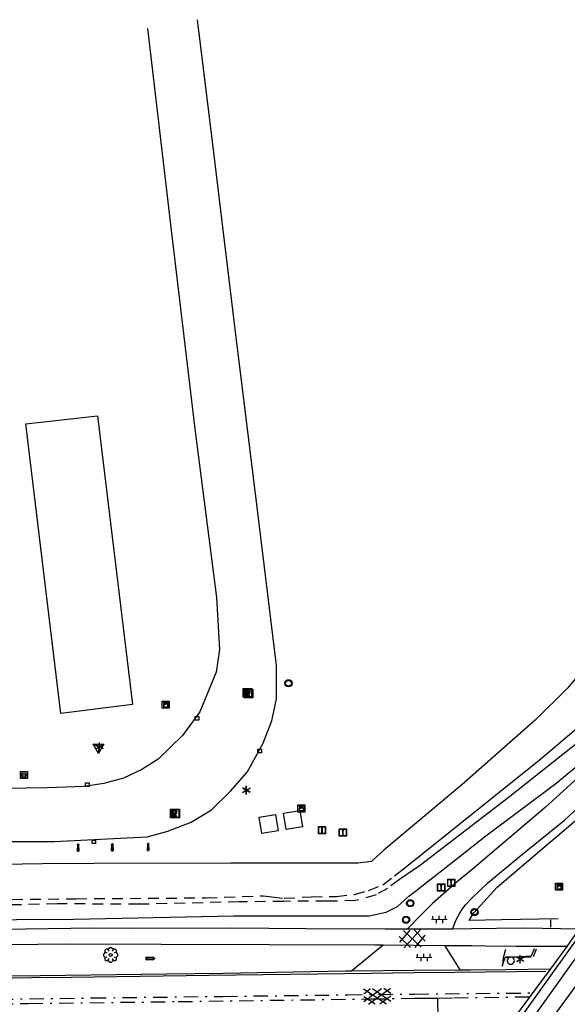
# Model space of a CAD drawing. Extents: x 99796 to 103543, y 406299 to 407646.
# Tile 54 of 85: x 101518 to 101594, y 406722 to 406858. Entities that reach past the tile are written whole.
import ezdxf

# ---------------------------------------------------------------- set-up
doc = ezdxf.new("R2010")
doc.units = 0
doc.linetypes.add('As', pattern=[4.25, 2, -1, 0.25, -1])
doc.linetypes.add('Slootbodem', pattern=[2.5, 1.5, -1])
for name, color, linetype in [('1101', 252, 'CONTINUOUS'), ('1103', 252, 'CONTINUOUS'), ('1104', 252, 'CONTINUOUS'), ('1110', 252, 'CONTINUOUS'), ('1201', 252, 'As'), ('1206', 252, 'CONTINUOUS'), ('1301', 252, 'CONTINUOUS'), ('1307', 252, 'Schrikhek'), ('1403', 252, 'CONTINUOUS'), ('1404', 252, 'CONTINUOUS'), ('1406', 252, 'Slootbodem'), ('1701', 252, 'CONTINUOUS'), ('2005', 252, 'Raster'), ('2301', 252, 'CONTINUOUS'), ('2303', 252, 'CONTINUOUS'), ('2401', 252, 'CONTINUOUS'), ('2701', 252, 'CONTINUOUS'), ('2807', 252, 'CONTINUOUS'), ('2808', 252, 'CONTINUOUS'), ('2810', 252, 'CONTINUOUS'), ('2901', 252, 'CONTINUOUS'), ('3001', 252, 'CONTINUOUS'), ('3202', 252, 'CONTINUOUS'), ('3302', 252, 'CONTINUOUS'), ('3602', 252, 'CONTINUOUS'), ('3605', 252, 'CONTINUOUS'), ('4401', 252, 'CONTINUOUS'), ('4411', 252, 'CONTINUOUS'), ('4413', 252, 'CONTINUOUS')]:
    doc.layers.add(name, color=color, linetype=linetype)
doc.layers.add('1208', color=252, linetype='CONTINUOUS', lineweight=30)
doc.linetypes.add('Raster', pattern='A,4,-1,[1,dgnlstyle.shx,S=0.004,R=0,X=0,Y=0],-1', length=6)
doc.linetypes.add('Schrikhek', pattern='A,1.5,-0.5,[3,dgnlstyle.shx,S=0.004,R=0,X=0,Y=0],-0.5', length=2.5)

# ---------------------------------------------------------------- blocks, each defined once
blk = doc.blocks.new('PAALTJE', base_point=(97500.879966, 403507.602474))
at = {"layer": '3001'}
for points in [[(97500.929966, 403508.552474, 0), (97500.979966, 403508.552474, 0), (97500.979966, 403508.502474, 0), (97500.929966, 403508.502474, 0), (97500.979966, 403507.602474, 0), (97500.779966, 403507.602474, 0), (97500.829966, 403508.502474, 0), (97500.779966, 403508.502474, 0), (97500.779966, 403508.552474, 0), (97500.829966, 403508.552474, 0)], [(97500.829966, 403508.552474, 0), (97500.779966, 403508.552474, 0), (97500.779966, 403508.502474, 0), (97500.829966, 403508.502474, 0), (97500.779966, 403507.602474, 0), (97500.979966, 403507.602474, 0), (97500.929966, 403508.502474, 0), (97500.979966, 403508.502474, 0), (97500.979966, 403508.552474, 0), (97500.929966, 403508.552474, 0)]]:
    blk.add_polyline3d(points, dxfattribs=at)
blk.add_arc((97500.879966, 403508.552474), 0.05, 0, 180, dxfattribs=at)
blk.add_arc((97500.879966, 403508.552474), 0.05, 0, 180, dxfattribs=at)
blk = doc.blocks.new('STRAATKOLK', base_point=(97500.879966, 403507.602474))
at = {"layer": '3605'}
blk.add_polyline3d([(97500.629966, 403507.352474, 0), (97500.629966, 403507.852474, 0), (97501.129966, 403507.852474, 0), (97501.129966, 403507.352474, 0)], close=True, dxfattribs=at)
blk = doc.blocks.new('INSPECTIE-_OF_RIOOLPUT', base_point=(97500.879966, 403507.602474))
at = {"layer": '3602'}
blk.add_polyline3d([(97500.279966, 403508.202474, 0), (97501.479966, 403508.202474, 0), (97501.479966, 403507.002474, 0), (97500.279966, 403507.002474, 0)], close=True, dxfattribs=at)
for points in [[(97500.323942, 403507.078087, 0), (97500.323942, 403508.133012, 0)], [(97500.349861, 403508.158931, 0), (97501.405339, 403508.158931, 0)], [(97500.879966, 403508.082474, 0), (97500.519966, 403508.082474, 0), (97500.519966, 403507.122474, 0), (97500.639966, 403507.122474, 0)], [(97500.639966, 403507.122474, 0), (97500.519966, 403507.122474, 0), (97500.519966, 403508.082474, 0), (97500.879966, 403508.082474, 0)], [(97500.879966, 403507.962474, 0), (97500.639966, 403507.962474, 0), (97500.639966, 403507.662474, 0)], [(97500.879966, 403507.962474, 0), (97500.639966, 403507.962474, 0), (97500.639966, 403507.662474, 0)], [(97500.639966, 403507.662474, 0), (97500.879966, 403507.662474, 0)], [(97500.639966, 403507.662474, 0), (97500.879966, 403507.662474, 0)], [(97500.639966, 403507.122474, 0), (97500.639966, 403507.542474, 0), (97500.741756, 403507.542474, 0), (97500.981756, 403507.122474, 0), (97501.119966, 403507.122474, 0), (97500.879966, 403507.542474, 0)], [(97500.879966, 403507.542474, 0), (97501.119966, 403507.122474, 0), (97500.981756, 403507.122474, 0), (97500.741756, 403507.542474, 0), (97500.639966, 403507.542474, 0), (97500.639966, 403507.122474, 0)], [(97501.431259, 403508.133012, 0), (97501.431259, 403507.078087, 0)], [(97501.405339, 403507.052167, 0), (97500.349861, 403507.052167, 0)]]:
    blk.add_polyline3d(points, dxfattribs=at)
for centre, radius, start, end in [((97500.349861, 403508.133012), 0.02592, 90, 180), ((97500.879966, 403507.812474), 0.27, 270, 90), ((97500.879966, 403507.812474), 0.27, 270, 90), ((97500.879966, 403507.812474), 0.15, 270, 90), ((97500.879966, 403507.812474), 0.15, 270, 90), ((97501.405339, 403508.133012), 0.02592, 0, 90), ((97500.349861, 403507.078087), 0.02592, 180, 270), ((97501.405339, 403507.078087), 0.02592, 270, 0)]:
    blk.add_arc(centre, radius, start, end, dxfattribs=at)
blk = doc.blocks.new('IMG-KAST', base_point=(97500.879966, 403507.602474))
at = {"layer": '2810'}
for points in [[(97500.379966, 403508.102474, 0), (97501.379966, 403508.102474, 0), (97501.379966, 403507.102474, 0), (97500.379966, 403507.102474, 0)], [(97500.618198, 403507.866454, 0), (97501.129648, 403507.866454, 0), (97501.129648, 403507.789878, 0), (97500.618198, 403507.789878, 0)], [(97500.618198, 403507.709163, 0), (97501.129648, 403507.709163, 0), (97501.129648, 403507.270405, 0), (97500.618198, 403507.270405, 0)]]:
    blk.add_polyline3d(points, close=True, dxfattribs=at)
for points in [[(97500.416612, 403507.165485, 0), (97500.416612, 403508.044589, 0)], [(97500.438212, 403508.066188, 0), (97501.317777, 403508.066188, 0)], [(97501.339377, 403508.044589, 0), (97501.339377, 403507.165485, 0)], [(97501.317777, 403507.143885, 0), (97500.438212, 403507.143885, 0)]]:
    blk.add_polyline3d(points, dxfattribs=at)
blk.add_circle((97500.703094, 403507.568429), 0.035426, dxfattribs=at)
for centre, start, end in [((97500.438212, 403508.044589), 90, 180), ((97501.317777, 403508.044589), 0, 90), ((97500.438212, 403507.165485), 180, 270), ((97501.317777, 403507.165485), 270, 0)]:
    blk.add_arc(centre, 0.0216, start, end, dxfattribs=at)
blk = doc.blocks.new('100', base_point=(97530.523591, 404577.892233))
at = {"layer": '3302'}
blk.add_polyline3d([(97529.773591, 404578.324233, 0), (97531.273591, 404578.324233, 0), (97530.523591, 404577.024233, 0)], close=True, dxfattribs=at)
for points in [[(97530.523591, 404577.892233, 0), (97529.773591, 404578.324233, 0)], [(97530.523591, 404577.892233, 0), (97531.273591, 404578.324233, 0)], [(97530.523591, 404577.892233, 0), (97530.523591, 404577.024233, 0)]]:
    blk.add_polyline3d(points, dxfattribs=at)
blk = doc.blocks.new('LICHTMAST', base_point=(106423.199838, 404577.892233))
at = {"layer": '2701'}
for points in [[(106423.199838, 404577.292233, 0), (106423.199838, 404578.492233, 0)], [(106422.680222, 404577.592233, 0), (106423.719453, 404578.192234, 0)], [(106423.719453, 404577.592234, 0), (106422.680222, 404578.192233, 0)]]:
    blk.add_polyline3d(points, dxfattribs=at)
blk = doc.blocks.new('IMG-BRANDKRAAN-_OF_PUT', base_point=(97500.879966, 403507.602474))
at = {"layer": '3202'}
blk.add_polyline3d([(97500.379966, 403508.102474, 0), (97501.379966, 403508.102474, 0), (97501.379966, 403507.102474, 0), (97500.379966, 403507.102474, 0)], close=True, dxfattribs=at)
for points in [[(97500.416612, 403507.165485, 0), (97500.416612, 403508.044589, 0)], [(97500.438212, 403508.066188, 0), (97501.317777, 403508.066188, 0)], [(97500.686014, 403507.647112, 0), (97501.064867, 403507.647112, 0)], [(97501.064867, 403507.570218, 0), (97500.686014, 403507.570218, 0)], [(97501.339377, 403508.044589, 0), (97501.339377, 403507.165485, 0)], [(97501.317777, 403507.143885, 0), (97500.438212, 403507.143885, 0)]]:
    blk.add_polyline3d(points, dxfattribs=at)
for centre, radius, start, end in [((97500.438212, 403508.044589), 0.0216, 90, 180), ((97500.729891, 403507.603433), 0.220693, 151.888112, 235.200633), ((97500.861966, 403507.458026), 0.411039, 88.615315, 142.645462), ((97500.874768, 403507.858815), 0.513782, 238.188568, 271.964555), ((97500.692137, 403507.608665), 0.038931, 99.048842, 260.951158), ((97500.888723, 403507.458258), 0.411032, 38.321444, 92.345755), ((97500.867946, 403507.861437), 0.51668, 272.710601, 302.730871), ((97501.05858, 403507.608665), 0.038957, 279.287799, 80.712201), ((97501.018321, 403507.605867), 0.220693, 305.766514, 29.079035), ((97501.317777, 403508.044589), 0.0216, 0, 90), ((97500.438212, 403507.165485), 0.0216, 180, 270), ((97501.317777, 403507.165485), 0.0216, 270, 0)]:
    blk.add_arc(centre, radius, start, end, dxfattribs=at)
blk = doc.blocks.new('IMG-INFORMATIEBORD', base_point=(97500.879966, 403507.602474))
at = {"layer": '2303'}
for points in [[(97500.379966, 403508.102474, 0), (97501.379966, 403508.102474, 0), (97501.379966, 403507.102474, 0), (97500.379966, 403507.102474, 0)], [(97500.779966, 403507.202474, 0), (97500.979966, 403507.202474, 0), (97500.979966, 403507.222474, 0), (97500.929966, 403507.222474, 0), (97500.929966, 403507.802474, 0), (97500.779966, 403507.802474, 0), (97500.779966, 403507.782474, 0), (97500.829966, 403507.782474, 0), (97500.829966, 403507.222474, 0), (97500.779966, 403507.222474, 0)], [(97500.779966, 403507.202474, 0), (97500.979966, 403507.202474, 0), (97500.979966, 403507.222474, 0), (97500.929966, 403507.222474, 0), (97500.929966, 403507.802474, 0), (97500.779966, 403507.802474, 0), (97500.779966, 403507.782474, 0), (97500.829966, 403507.782474, 0), (97500.829966, 403507.222474, 0), (97500.779966, 403507.222474, 0)]]:
    blk.add_polyline3d(points, close=True, dxfattribs=at)
for points in [[(97500.416612, 403507.165485, 0), (97500.416612, 403508.044589, 0)], [(97500.416612, 403507.165485, 0), (97500.416612, 403508.044589, 0)], [(97500.438212, 403508.066188, 0), (97501.317777, 403508.066188, 0)], [(97500.438212, 403508.066188, 0), (97501.317777, 403508.066188, 0)], [(97501.339377, 403508.044589, 0), (97501.339377, 403507.165485, 0)], [(97501.339377, 403508.044589, 0), (97501.339377, 403507.165485, 0)], [(97501.317777, 403507.143885, 0), (97500.438212, 403507.143885, 0)], [(97501.317777, 403507.143885, 0), (97500.438212, 403507.143885, 0)]]:
    blk.add_polyline3d(points, dxfattribs=at)
blk.add_circle((97500.879966, 403507.902474), 0.06, dxfattribs=at)
blk.add_circle((97500.879966, 403507.902474), 0.06, dxfattribs=at)
for centre, start, end in [((97500.438212, 403508.044589), 90, 180), ((97500.438212, 403508.044589), 90, 180), ((97501.317777, 403508.044589), 0, 90), ((97501.317777, 403508.044589), 0, 90), ((97500.438212, 403507.165485), 180, 270), ((97500.438212, 403507.165485), 180, 270), ((97501.317777, 403507.165485), 270, 0), ((97501.317777, 403507.165485), 270, 0)]:
    blk.add_arc(centre, 0.0216, start, end, dxfattribs=at)
blk = doc.blocks.new('VERKEERSBORD', base_point=(97503.821083, 403507.602474))
at = {"layer": '2401'}
for radius in [0.5, 0.5, 0.4, 0.4]:
    blk.add_circle((97503.821083, 403507.602474), radius, dxfattribs=at)
blk = doc.blocks.new('WEGWIJZER', base_point=(97500.879966, 403507.602474))
at = {"layer": '2301'}
for points in [[(97500.379966, 403507.802474, 0), (97501.379966, 403507.802474, 0), (97501.579966, 403507.602474, 0), (97501.379966, 403507.402474, 0), (97500.379966, 403507.402474, 0)], [(97500.427458, 403507.452264, 0), (97500.42948, 403507.751818, 0), (97501.34391, 403507.752474, 0), (97501.44391, 403507.602474, 0), (97501.34391, 403507.452474, 0)], [(97500.427458, 403507.452264, 0), (97501.34391, 403507.452474, 0), (97501.44391, 403507.602474, 0), (97501.34391, 403507.752474, 0), (97500.42948, 403507.751818, 0)]]:
    blk.add_polyline3d(points, close=True, dxfattribs=at)
for points in [[(97500.399966, 403507.444074, 0), (97500.399966, 403507.760875, 0)], [(97500.399966, 403507.444074, 0), (97500.399966, 403507.760875, 0)], [(97500.421566, 403507.782474, 0), (97501.359966, 403507.782474, 0), (97501.479966, 403507.602474, 0), (97501.359966, 403507.422474, 0), (97500.421566, 403507.422474, 0)], [(97500.421566, 403507.782474, 0), (97501.359966, 403507.782474, 0), (97501.479966, 403507.602474, 0), (97501.359966, 403507.422474, 0), (97500.421566, 403507.422474, 0)]]:
    blk.add_polyline3d(points, dxfattribs=at)
for centre, start, end in [((97500.421566, 403507.760875), 90, 180), ((97500.421566, 403507.760875), 90, 180), ((97500.421566, 403507.444074), 180, 270), ((97500.421566, 403507.444074), 180, 270)]:
    blk.add_arc(centre, 0.0216, start, end, dxfattribs=at)
blk = doc.blocks.new('BOOM', base_point=(97503.821083, 403507.602474))
at = {"layer": '2901'}
for points in [[(97504.071083, 403508.102474, 0), (97504.196083, 403508.352474, 0), (97503.946083, 403508.602474, 0), (97503.696083, 403508.602474, 0), (97503.446083, 403508.352474, 0), (97503.571083, 403508.102474, 0)], [(97503.321083, 403507.852474, 0), (97503.071083, 403507.977474, 0), (97502.821083, 403507.727474, 0), (97502.821083, 403507.477474, 0), (97503.071083, 403507.227474, 0), (97503.321083, 403507.352474, 0)], [(97503.491578, 403508.39797, 0), (97503.202364, 403508.39797, 0), (97503.025588, 403508.221193, 0), (97503.025588, 403507.931979, 0)], [(97503.025588, 403507.27297, 0), (97503.025588, 403506.983756, 0), (97503.202364, 403506.806979, 0), (97503.491578, 403506.806979, 0)], [(97504.616578, 403507.931979, 0), (97504.616578, 403508.221193, 0), (97504.439801, 403508.39797, 0), (97504.150588, 403508.39797, 0)], [(97504.150588, 403506.806979, 0), (97504.439801, 403506.806979, 0), (97504.616578, 403506.983756, 0), (97504.616578, 403507.27297, 0)], [(97504.321083, 403507.352474, 0), (97504.571083, 403507.227474, 0), (97504.821083, 403507.477474, 0), (97504.821083, 403507.727474, 0), (97504.571083, 403507.977474, 0), (97504.321083, 403507.852474, 0)], [(97503.571083, 403507.102474, 0), (97503.446083, 403506.852474, 0), (97503.696083, 403506.602474, 0), (97503.946083, 403506.602474, 0), (97504.196083, 403506.852474, 0), (97504.071083, 403507.102474, 0)]]:
    blk.add_polyline3d(points, dxfattribs=at)
blk.add_circle((97503.821083, 403507.602474), 0.2, dxfattribs=at)
blk.add_circle((97503.821083, 403507.602474), 0.2, dxfattribs=at)
blk = doc.blocks.new('GV4', base_point=(106423.199838, 404577.892233))
at = {"layer": '4401'}
for points in [[(106423.199838, 404577.923483, 0), (106423.293588, 404577.985983, 0)], [(106423.199838, 404577.829733, 0), (106423.449838, 404577.985983, 0)], [(106423.199838, 404577.985983, 0), (106423.512338, 404577.798483, 0)], [(106423.262338, 404577.798483, 0), (106423.574838, 404577.985983, 0)], [(106423.324838, 404577.985983, 0), (106423.574838, 404577.829733, 0)], [(106423.481088, 404577.985983, 0), (106423.574838, 404577.923483, 0)], [(106423.199838, 404577.892233, 0), (106423.356088, 404577.798483, 0)], [(106423.418588, 404577.798483, 0), (106423.574838, 404577.892233, 0)]]:
    blk.add_polyline3d(points, dxfattribs=at)
blk = doc.blocks.new('GV6', base_point=(97503.821083, 403517.176353))
at = {"layer": '4411'}
for points in [[(97503.821083, 403517.145103, 0), (97503.977333, 403517.270103, 0)], [(97503.821083, 403517.207603, 0), (97503.977333, 403517.082603, 0)], [(97503.883583, 403517.082603, 0), (97504.133583, 403517.270103, 0)], [(97503.883583, 403517.270103, 0), (97504.133583, 403517.082603, 0)], [(97504.039833, 403517.270103, 0), (97504.196083, 403517.145103, 0)], [(97504.039833, 403517.082603, 0), (97504.196083, 403517.207603, 0)]]:
    blk.add_polyline3d(points, dxfattribs=at)
blk = doc.blocks.new('OV6', base_point=(97503.821083, 403517.176353))
at = {"layer": '4413'}
for points in [[(97503.852333, 403517.176353, 0), (97503.852333, 403517.207603, 0)], [(97503.977333, 403517.176353, 0), (97503.977333, 403517.207603, 0)], [(97504.102333, 403517.176353, 0), (97504.102333, 403517.207603, 0)], [(97503.821083, 403517.176353, 0), (97504.133583, 403517.176353, 0)], [(97503.914833, 403517.176353, 0), (97503.914833, 403517.145103, 0)], [(97504.039833, 403517.176353, 0), (97504.039833, 403517.145103, 0)]]:
    blk.add_polyline3d(points, dxfattribs=at)
blk = doc.blocks.new('CIRKEL', base_point=(97500.879966, 403507.602474))
at = {"layer": '2807'}
for start, end in [(131.11209, 270), (90, 131.11209), (48.88791, 90), (270, 48.88791)]:
    blk.add_arc((97500.879966, 403507.602474), 0.5, start, end, dxfattribs=at)

msp = doc.modelspace()

# ---------------------------------------------------------------- linework, layer by layer
at = {"layer": '1101'}
for points in [[(101563.797055, 406726.182588, 0.839), (101572.455714, 406726.260112, 0.839), (101578.817426, 406726.317071, 0.839)], [(101578.817426, 406726.317071, 0.839), (101580.233948, 406726.32975, 0.839), (101585.185064, 406726.374067, 0.839), (101591.41673, 406726.477258, 0.663584)], [(101466.494219, 406724.880623, 0.666866), (101471.286551, 406724.944701, 0.667362), (101477.441846, 406725.027002, 0.668), (101499.675868, 406725.319065, 0.668), (101520.489065, 406725.535132, 0.713), (101538.043006, 406725.751944, 0.731), (101545.873938, 406725.877859, 0.743), (101562.943964, 406726.175137, 0.839), (101563.797055, 406726.182588, 0.839)]]:
    msp.add_polyline3d(points, dxfattribs=at)
at = {"layer": '1103'}
for points in [[(101554.301663, 406748.080589, 2.561), (101556.571855, 406748.449393, 2.561), (101556.940658, 406746.179201, 2.561), (101554.670466, 406745.810397, 2.561)], [(101550.909413, 406747.529619, 2.24), (101553.179605, 406747.898422, 2.24), (101553.548409, 406745.62823, 2.24), (101551.278217, 406745.259427, 2.24)]]:
    msp.add_polyline3d(points, close=True, dxfattribs=at)
at = {"layer": '1104'}
for points in [[(101571.454389, 406731.967591, 0.6762), (101568.389966, 406731.960885, 0.654769), (101557.410417, 406732.014902, 0.623969), (101547.049268, 406732.102819, 0.614344), (101533.282457, 406732.056253, 0.612419), (101527.902393, 406732.096113, 0.60472), (101515.294893, 406731.911711, 0.595094), (101506.294219, 406731.891595, 0.602795), (101498.874151, 406731.768408, 0.600618), (101493.167414, 406731.673665, 0.598944), (101479.658021, 406731.465794, 0.597019), (101466.4134, 406731.318779, 0.598512)], [(101577.749012, 406731.981374, 0.720219), (101571.454389, 406731.967591, 0.6762)], [(101580.386346, 406732.019418, 0.720729), (101577.749012, 406731.981374, 0.720219)], [(101595.372988, 406731.96014, 0.75487), (101587.717517, 406732.125171, 0.722144), (101583.864943, 406732.069597, 0.721401), (101580.386346, 406732.019418, 0.720729)], [(101568.134411, 406729.755513, 0.824986), (101566.979943, 406729.765572, 0.829119), (101552.272497, 406729.788296, 0.769719), (101537.32924, 406729.849763, 0.75212), (101524.619295, 406729.881428, 0.668519), (101511.110647, 406729.767434, 0.692719), (101497.16465, 406729.614697, 0.677319), (101487.241222, 406729.428433, 0.694919), (101476.434527, 406729.369573, 0.677319), (101471.310818, 406729.290205, 0.669784), (101466.439812, 406729.214752, 0.66262)], [(101576.760693, 406729.679518, 0.794095), (101568.134411, 406729.755513, 0.824986)], [(101580.415183, 406729.645396, 0.772581), (101578.03884, 406729.668342, 0.78952), (101576.760693, 406729.679518, 0.794095)], [(101593.701823, 406729.559191, 0.686119), (101586.680768, 406729.584895, 0.72792), (101582.293438, 406729.627259, 0.759193), (101580.415183, 406729.645396, 0.772581)]]:
    msp.add_polyline3d(points, dxfattribs=at)
at = {"layer": '1110'}
for points in [[(101522.413178, 406744.157858, 2.177), (101535.342915, 406744.788922, 2.153), (101538.225172, 406745.583154, 2.144), (101541.450156, 406746.844165, 2.15), (101544.282867, 406748.560034, 2.168), (101546.924843, 406751.162149, 2.153), (101549.212171, 406753.785871, 2.15), (101551.419033, 406757.743992, 2.165), (101552.646889, 406760.925017, 2.186), (101553.293972, 406763.996892, 2.189), (101553.305148, 406768.596135, 2.243), (101550.61288, 406790.586896, 2.246), (101547.574161, 406815.341078, 2.285), (101544.425173, 406841.396876, 2.219), (101542.349814, 406858.339869, 2.252)], [(101535.37309, 406857.119836, 2.234), (101538.68003, 406829.111986, 2.243), (101541.97803, 406801.484116, 2.234), (101544.964968, 406778.074019, 2.21), (101545.391141, 406770.851053, 2.237), (101544.907971, 406767.69387, 2.231), (101542.644857, 406762.190126, 2.219), (101540.264024, 406758.90591, 2.189), (101536.84607, 406755.585931, 2.171), (101534.616856, 406754.165106, 2.168), (101532.049014, 406752.956994, 2.162), (101529.300867, 406752.207838, 2.168), (101526.563151, 406751.798056, 2.189), (101521.440877, 406751.62483, 2.195), (101509.762092, 406751.421057, 2.18)], [(101582.648142, 406738.34715, 0.460895), (101587.036161, 406742.040031, 0.479), (101593.31402, 406747.144051, 0.398), (101595.250054, 406748.877056, 0.344), (101598.21613, 406751.583107, 0.344), (101600.301175, 406753.462888, 0.344), (101603.643878, 406757.318936, 0.314), (101612.858011, 406768.14016, 0.305), (101624.565853, 406783.549823, 0.419), (101638.635157, 406801.950894, 0.551), (101650.021134, 406816.010885, 0.65), (101655.539034, 406823.134013, 0.653), (101657.742916, 406826.974042, 0.653), (101658.810957, 406830.37486, 0.62), (101659.88086, 406836.139001, 0.629), (101659.287049, 406843.079962, 0.587), (101657.270922, 406850.036942, 0.5)], [(101654.885991, 406847.372987, 0.266), (101656.47818, 406841.086932, 0.455), (101656.798183, 406836.901941, 0.533), (101656.132101, 406832.240857, 0.539), (101654.770134, 406828.581132, 0.62), (101652.787907, 406824.891977, 0.674), (101645.750089, 406815.953143, 0.569), (101637.162922, 406805.662029, 0.473), (101623.713134, 406787.574999, 0.332), (101608.713998, 406768.190079, 0.155), (101602.987854, 406760.976054, 0.206), (101601.013078, 406758.594848, 0.215), (101598.343162, 406755.853035, 0.23), (101590.657143, 406748.869978, 0.29), (101580.479278, 406740.288027, 0.51507)], [(101275.345964, 406779.336147, 2.072), (101276.330559, 406778.531857, 2.161364), (101276.503039, 406778.391041, 2.177), (101286.050958, 406765.99104, 2.114), (101287.371946, 406764.569096, 2.102), (101292.96696, 406757.269018, 2.108), (101298.162995, 406751.272045, 2.111), (101302.252991, 406747.534089, 2.12), (101305.029822, 406746.115871, 2.12), (101307.545884, 406745.127924, 2.117), (101310.105903, 406744.620912, 2.102), (101317.202954, 406744.471155, 2.162), (101340.244992, 406744.126938, 2.207), (101363.924054, 406743.691079, 2.228), (101384.371055, 406743.495129, 2.228), (101406.960843, 406743.391939, 2.201), (101424.144117, 406743.514128, 2.189), (101442.602931, 406743.672826, 2.177), (101465.46392, 406743.913107, 2.201), (101487.938969, 406743.987985, 2.21), (101503.896995, 406744.174995, 2.207), (101522.413178, 406744.157858, 2.177)], [(101580.479278, 406740.288027, 0.51507), (101578.46017, 406738.600098, 0.383894), (101576.497687, 406736.889072, 0.435869), (101574.967007, 406735.559294, 0.500328)], [(101578.235975, 406733.188031, 0.668074), (101578.87107, 406734.377109, 0.551094), (101579.533054, 406735.295393, 0.531294), (101580.51206, 406736.338101, 0.542294), (101582.648142, 406738.34715, 0.460895)], [(101574.967007, 406735.559294, 0.500328), (101574.243514, 406734.814458, 0.534869), (101573.208629, 406733.772867, 0.604169), (101571.454389, 406731.967591, 0.6762)], [(101577.749012, 406731.981374, 0.720219), (101578.235975, 406733.188031, 0.668074)], [(101593.701823, 406729.559191, 0.686119), (101595.372988, 406731.96014, 0.75487)], [(101568.134411, 406729.755513, 0.824986), (101563.797055, 406726.182588, 0.839)], [(101578.817426, 406726.317071, 0.839), (101576.760693, 406729.679518, 0.794095)], [(101591.41673, 406726.477258, 0.663584), (101593.701823, 406729.559191, 0.686119)], [(101588.755, 406722.861, 0.821), (101591.41673, 406726.477258, 0.663584)], [(101586.006118, 406719.126888, 0.728015), (101588.755, 406722.861, 0.821)]]:
    msp.add_polyline3d(points, dxfattribs=at)
at = {"layer": '1201'}
for points in [[(101349.693446, 406720.177792, 0.844912), (101361.382661, 406720.288806, 0.868312), (101366.578217, 406720.364164, 0.87124), (101373.094602, 406720.458679, 0.874912), (101388.500167, 406720.648669, 0.899112), (101405.214427, 406720.864736, 0.896912), (101425.702406, 406721.131839, 0.910112), (101442.968009, 406721.344553, 0.903512), (101462.668462, 406721.574031, 0.901313), (101466.535096, 406721.624237, 0.897405), (101480.083449, 406721.800156, 0.883713), (101501.975863, 406722.063162, 0.890313), (101527.663974, 406722.421162, 0.888112), (101545.873938, 406722.639836, 0.901313), (101563.232301, 406722.857766, 0.962913), (101572.495878, 406722.953643, 0.907402), (101588.931589, 406723.123752, 0.808913)], [(101349.833516, 406719.537787, 0.825512), (101366.586378, 406719.750727, 0.834755), (101373.397468, 406719.837301, 0.838513), (101397.13688, 406720.15246, 0.828113), (101423.927678, 406720.491089, 0.851512), (101456.462128, 406720.885225, 0.856712), (101466.542828, 406721.008354, 0.862578), (101492.207406, 406721.321829, 0.877512), (101518.864094, 406721.649282, 0.838513), (101539.63594, 406721.918248, 0.856712), (101566.405503, 406722.281464, 0.934712), (101572.503008, 406722.36662, 0.906762), (101574.4078, 406722.393222, 0.898031), (101575.748904, 406722.411849, 0.891884), (101577.945708, 406722.442396, 0.881815), (101588.527022, 406722.59029, 0.833312)]]:
    msp.add_polyline3d(points, dxfattribs=at)
at = {"layer": '1206'}
for points in [[(101521.913989, 406725.238971, 0.746), (101511.30697, 406725.091077, 0.725), (101491.00898, 406724.842973, 0.713), (101466.653032, 406724.521108, 0.713), (101466.498756, 406724.519167, 0.713053), (101440.416185, 406724.191047, 0.722), (101416.230856, 406723.875143, 0.713), (101398.676915, 406723.675095, 0.698), (101380.738152, 406723.447852, 0.695), (101366.539606, 406723.26631, 0.695), (101360.576136, 406723.190062, 0.695), (101343.784018, 406723.017953, 0.704), (101343.669886, 406723.02237, 0.707176), (101343.244968, 406723.038815, 0.719), (101341.40989, 406723.473929, 0.734), (101330.372972, 406726.011969, 0.74), (101329.464002, 406726.18296, 0.716), (101327.785013, 406726.31111, 0.722), (101310.292168, 406727.132909, 0.851), (101298.436059, 406727.816872, 0.935), (101283.172054, 406728.903167, 1.169), (101274.834854, 406729.644872, 1.327474), (101274.191869, 406729.701869, 1.339697), (101271.176992, 406729.97009, 1.397)], [(101590.730904, 406726.096161, 0.758), (101578.076093, 406725.968011, 0.899), (101572.460224, 406725.88884, 0.915012), (101566.501988, 406725.804843, 0.932), (101543.949826, 406725.538112, 0.749), (101521.538852, 406725.234129, 0.746)]]:
    msp.add_polyline3d(points, dxfattribs=at)
at = {"layer": '1208'}
msp.add_polyline3d([(101575.753002, 406719.497182, 0.82393), (101575.748904, 406722.411849, 0.891884)], dxfattribs=at)
at = {"layer": '1301'}
for points in [[(101523.739008, 406624.913923, 0.524), (101537.128819, 406645.766981, 0.539), (101548.774822, 406663.634963, 0.587), (101561.449005, 406682.648845, 0.617), (101574.613063, 406701.995023, 0.665), (101582.69657, 406713.315435, 0.729045), (101582.943185, 406713.661142, 0.731), (101596.366151, 406732.44182, 0.704), (101596.698819, 406732.891835, 0.702179), (101610.619856, 406751.717962, 0.626), (101622.860043, 406767.798178, 0.632), (101636.566876, 406785.443016, 0.629), (101653.334035, 406806.246154, 0.626), (101670.078097, 406826.421954, 0.647)], [(101671.735852, 406826.057993, 0.593), (101654.90797, 406805.831157, 0.578), (101639.357118, 406786.519997, 0.587), (101624.170972, 406767.05312, 0.548), (101607.397108, 406744.996049, 0.572), (101597.86558, 406732.010059, 0.622117), (101594.274028, 406727.11689, 0.641), (101583.848803, 406712.511145, 0.630494), (101582.366137, 406710.433923, 0.629), (101569.364129, 406691.582836, 0.614), (101557.959898, 406674.649157, 0.617), (101545.882879, 406656.40194, 0.563), (101532.484873, 406635.720991, 0.554), (101524.948983, 406624.010168, 0.53)], [(101521.177126, 406613.469087, 0.44), (101535.389109, 406635.820828, 0.443), (101546.073987, 406652.387939, 0.461), (101559.933929, 406673.467122, 0.458), (101571.977048, 406691.373102, 0.488), (101579.451843, 406702.310927, 0.488), (101585.924162, 406711.608879, 0.512), (101587.319283, 406713.5695, 0.524035), (101591.139941, 406718.939133, 0.557), (101601.435898, 406733.060218, 0.497889), (101603.681131, 406736.139171, 0.485), (101614.475904, 406750.670038, 0.488), (101624.036862, 406763.178818, 0.503), (101633.592977, 406775.540076, 0.506), (101645.570903, 406790.608876, 0.536), (101657.557024, 406805.387847, 0.542), (101673.817916, 406824.934073, 0.575)]]:
    msp.add_polyline3d(points, dxfattribs=at)
at = {"layer": '1307'}
for points in [[(101591.38879, 406733.282246, 0.672094), (101591.381712, 406732.248105, 0.752945)], [(101589.125074, 406729.224754, 0.8732), (101588.697435, 406728.213285, 0.9302), (101585.036276, 406728.015292, 0.9192), (101584.617537, 406726.798823, 1.0012)], [(101584.738402, 406726.913862, 0.953144), (101584.848671, 406728.022508, 0.928119), (101585.175006, 406729.200073, 0.828019)], [(101589.410661, 406729.179211, 0.802994), (101588.965116, 406728.138737, 0.814545)]]:
    msp.add_polyline3d(points, dxfattribs=at)
at = {"layer": '1403'}
for points in [[(101653.133242, 406842.277907, -1.491682), (101653.995647, 406838.221066, -1.491682), (101654.019116, 406837.189906, -1.491682), (101653.832851, 406836.689972, -1.491682), (101653.616785, 406836.226918, -1.491682), (101652.451886, 406834.279709, -1.491682), (101640.697105, 406818.115302, -1.491682), (101635.271592, 406809.240915, -1.491682), (101631.747468, 406803.985648, -1.491682), (101627.165361, 406797.772236, -1.491682), (101621.336399, 406789.962165, -1.491682), (101613.832547, 406780.473106, -1.491682), (101605.65479, 406769.733094, -1.491682), (101598.597227, 406760.843434, -1.491682), (101597.467346, 406759.792157, -1.491682), (101595.321952, 406757.990606, -1.491682), (101585.492401, 406750.226729, -1.491682), (101573.308094, 406740.890034, -1.491682), (101570.423878, 406738.854816, -1.477227)], [(101569.687811, 406739.388749, -1.473303), (101571.150033, 406740.511544, -1.49), (101589.807032, 406755.474173, -1.49), (101596.151574, 406760.825552, -1.49), (101597.719549, 406762.169264, -1.49), (101598.88929, 406763.384827, -1.49), (101599.91747, 406764.742322, -1.49), (101610.353126, 406778.553836, -1.49), (101616.616829, 406786.387377, -1.49), (101618.922411, 406789.114662, -1.49), (101622.696503, 406794.090904, -1.49), (101626.906826, 406799.748503, -1.49), (101628.748237, 406802.164354, -1.49), (101630.095674, 406803.66192, -1.49), (101633.000656, 406807.95271, -1.49), (101636.489762, 406813.688912, -1.49), (101641.745402, 406821.982526, -1.49), (101646.599828, 406829.289682, -1.49), (101648.27062, 406831.406392, -1.49), (101648.953466, 406832.414083, -1.49), (101649.156495, 406832.909547, -1.49), (101649.234353, 406833.552532, -1.49), (101648.517235, 406836.862825, -1.49)]]:
    msp.add_polyline3d(points, dxfattribs=at)
at = {"layer": '1404'}
for points in [[(101572.618783, 406737.262663, 0.519144), (101574.393271, 406738.642193, 0.492472), (101576.486884, 406740.270145, 0.461), (101582.386999, 406744.965874, 0.329), (101592.107026, 406752.220877, 0.266), (101594.829841, 406754.453816, 0.236), (101599.118023, 406758.527048, 0.179), (101608.978866, 406770.218127, 0.131), (101625.433101, 406791.261919, 0.326), (101641.85418, 406814.980097, 0.455), (101652.755125, 406830.485873, 0.443), (101655.166878, 406833.894141, 0.482), (101655.787884, 406836.679168, 0.452), (101655.084176, 406842.515953, 0.284)], [(101643.080173, 406836.675816, 1.943), (101643.239988, 406833.901964, 1.934), (101642.690881, 406832.409986, 1.925), (101639.880149, 406828.343831, 1.955), (101630.277841, 406815.455817, 1.946), (101617.957933, 406798.148118, 1.961), (101605.110897, 406780.581139, 1.976), (101598.048864, 406770.670004, 1.964), (101593.806131, 406765.507125, 1.922), (101589.250101, 406760.996916, 1.946), (101579.040943, 406752.030142, 2.036), (101568.232013, 406742.966138, 1.826), (101566.687298, 406741.565278, 1.820674)], [(101566.687298, 406741.565278, 1.820674), (101566.49193, 406741.388105, 1.82), (101564.593895, 406741.157137, 1.805), (101546.896158, 406741.128825, 1.949), (101527.969076, 406741.078161, 2.066), (101520.787088, 406741.053946, 2.033), (101501.063166, 406740.749963, 2.072), (101476.877837, 406740.203835, 2.054), (101453.49717, 406739.767976, 2.009), (101431.104822, 406739.466973, 2.078), (101405.015124, 406739.39582, 2.12), (101384.564025, 406739.428975, 2.15), (101361.495165, 406739.90991, 1.895), (101339.302121, 406740.492918, 1.928), (101318.230016, 406741.518118, 1.88), (101303.348971, 406742.753051, 1.913), (101296.893043, 406743.432917, 1.859), (101288.710816, 406744.388081, 1.775), (101271.435155, 406748.129018, 1.544), (101268.744005, 406747.432016, 1.547), (101267.084015, 406746.426933, 1.475), (101266.068129, 406745.127924, 1.433), (101266.071745, 406745.113547, 1.432413)], [(101321.445484, 406732.733486, 0.421059), (101325.229837, 406732.515954, 0.383), (101341.225861, 406731.969826, 0.32), (101354.674904, 406731.444933, 0.32), (101369.133128, 406731.649079, 0.329), (101390.448866, 406731.70086, 0.266), (101407.30208, 406731.729172, 0.248), (101431.577934, 406732.127033, 0.299), (101451.506002, 406732.623987, 0.119), (101475.274844, 406732.920893, 0.227), (101498.877474, 406733.203914, 0.295239), (101501.215903, 406733.231954, 0.302), (101525.154991, 406733.379103, 0.335), (101547.334997, 406733.839922, 0.338), (101566.170065, 406733.8131, 0.488), (101568.560956, 406734.332033, 0.557), (101570.115147, 406735.109873, 0.554), (101571.696906, 406736.545973, 0.533), (101572.618783, 406737.262663, 0.519144)]]:
    msp.add_polyline3d(points, dxfattribs=at)
at = {"layer": '1406'}
for points in [[(101570.423878, 406738.854816, -1.477227), (101568.738, 406737.643, -1.463), (101567.161, 406736.76, -1.413), (101564.303, 406735.937, -1.439), (101560.257, 406735.852, -1.425), (101554.297, 406735.843, -1.402), (101548.107, 406735.766, -1.143), (101534.242, 406735.433, -1.234), (101522.856, 406735.495, -1.241), (101508.29, 406735.148, -1.237), (101498.882396, 406735.330532, -1.338771), (101493.962, 406735.426, -1.392), (101468.257, 406734.547, -1.342), (101441.145, 406734.563, -1.277), (101410.354, 406734.155, -1.313), (101383.829, 406734.097, -1.351), (101365.446, 406734.288, -1.327), (101338.53, 406734.942, -1.11), (101322.114, 406735.884, -1.135), (101321.77625, 406735.901421, -1.126965)], [(101484.07, 406735.765, -1.413), (101525.475, 406736.207, -1.359), (101543.562, 406736.335, -1.391), (101551.477, 406736.624, -1.19), (101552.653, 406736.46, -1.255), (101554.38, 406736.263, -1.487), (101558.144, 406736.481, -1.258), (101561.594, 406736.52, -1.307), (101564.14, 406736.799, -1.365), (101566.096, 406737.357, -1.449), (101568.085, 406738.158, -1.455), (101569.687811, 406739.388749, -1.473303)]]:
    msp.add_polyline3d(points, dxfattribs=at)
at = {"layer": '1701'}
msp.add_polyline3d([(101533.288045, 406763.187386, 7.033418), (101523.324384, 406761.955805, 7.111918), (101518.500133, 406802.171432, 7.054318), (101528.415738, 406803.278588, 7.067118)], close=True, dxfattribs=at)
at = {"layer": '2005'}
for points in [[(101580.087005, 406733.17086, 0.707), (101580.73297, 406734.22996, 0.683), (101583.963914, 406737.808846, 0.656), (101590.508132, 406743.366979, 0.521), (101599.740146, 406751.185991, 0.521), (101609.09584, 406762.320139, 0.35), (101620.31716, 406776.912846, 0.353), (101635.046957, 406796.304099, 0.527), (101651.78804, 406817.695089, 0.668), (101655.162035, 406821.729951, 0.659), (101656.398086, 406823.439114, 0.65), (101658.768116, 406824.276932, 0.518)], [(101592.431248, 406733.399208, 0.65978), (101584.581662, 406733.254004, 0.689807), (101580.087005, 406733.17086, 0.707)], [(101588.679387, 406728.107818, 0.874419), (101585.133655, 406728.081741, 0.898418)]]:
    msp.add_polyline3d(points, dxfattribs=at)

# ---------------------------------------------------------------- block references
at = {"layer": '2301'}
msp.add_blockref('WEGWIJZER', (101535.68974, 406727.908142, 0.707844), dxfattribs=at)
at = {"layer": '2303'}
for p in [(101559.635906, 406745.729931, 1.977794), (101562.51779, 406745.408811, 2.020144), (101577.598441, 406738.421784, 0.7073), (101576.186035, 406737.755286, 0.5243)]:
    msp.add_blockref('IMG-INFORMATIEBORD', p, dxfattribs=at)
at = {"layer": '2401'}
for p in [(101554.974, 406766.139, 2.182), (101571.893974, 406735.574417, 0.647), (101580.821632, 406734.345444, 0.648), (101571.313946, 406733.281128, 0.65)]:
    msp.add_blockref('VERKEERSBORD', p, dxfattribs=at)
at = {"layer": '2701'}
for p in [(101528.734, 406757.31, 2.364), (101549.086, 406751.279, 2.085), (101549.158899, 406751.29626, 2.219), (101587.166919, 406727.786325, 0.791)]:
    msp.add_blockref('LICHTMAST', p, dxfattribs=at)
at = {"layer": '2808'}
msp.add_blockref('CIRKEL', (101585.86195, 406727.613099, 0.779), dxfattribs=at)
at = {"layer": '2810'}
for p in [(101537.91, 406763.164, 2.466), (101556.761844, 406748.751141, 2.6), (101592.559618, 406737.877975, 0.2377)]:
    msp.add_blockref('IMG-KAST', p, dxfattribs=at)
at = {"layer": '2901'}
msp.add_blockref('BOOM', (101530.266835, 406728.3969, 0.617), dxfattribs=at)
at = {"layer": '3001'}
for p in [(101525.767, 406742.804, 2.121), (101530.498, 406742.852, 2.105), (101535.475, 406742.89, 2.105)]:
    msp.add_blockref('PAALTJE', p, dxfattribs=at)
at = {"layer": '3202'}
msp.add_blockref('IMG-BRANDKRAAN-_OF_PUT', (101518.227, 406753.398, 2.302), dxfattribs=at)
at = {"layer": '3302'}
msp.add_blockref('100', (101528.581, 406757.263, 2.381), dxfattribs=at)
at = {"layer": '3602'}
for p in [(101549.301951, 406764.801927, 2.291), (101549.419, 406764.704, 2.276), (101539.187042, 406748.038121, 2.291), (101539.232, 406748.035, 2.196)]:
    msp.add_blockref('INSPECTIE-_OF_RIOOLPUT', p, dxfattribs=at)
at = {"layer": '3605'}
for p in [(101542.274, 406761.274, 2.101), (101550.958, 406756.733, 2.101), (101527.044, 406752.046, 2.123), (101527.928, 406744.113, 2.129)]:
    msp.add_blockref('STRAATKOLK', p, dxfattribs=at)
at = {"layer": '4401', "xscale": 10, "yscale": 11.5, "zscale": 10, "rotation": 1.19884}
msp.add_blockref('GV4', (101565.442888, 406722.624935, -0.941), dxfattribs=at)
at = {"layer": '4411', "xscale": 9.5, "yscale": 13, "zscale": 9.5, "rotation": 182.540538}
msp.add_blockref('GV6', (101573.955922, 406730.723344, 0.887144), dxfattribs=at)
at = {"layer": '4413', "xscale": 6.999999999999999, "yscale": 16, "zscale": 6.999999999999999, "rotation": 1.161655}
for p in [(101574.843225, 406733.300073, -0.941), (101572.700126, 406728.021018, -0.941)]:
    msp.add_blockref('OV6', p, dxfattribs=at)

doc.saveas('drawing.dxf')
